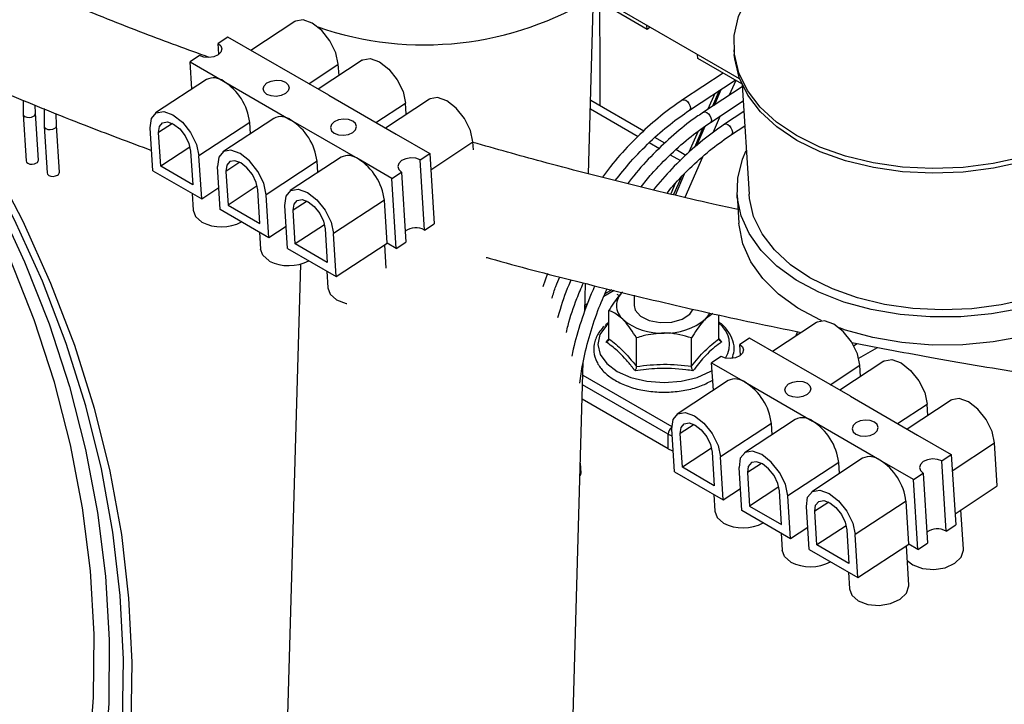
# Model space of a CAD drawing. Header units: millimetres. Extents: x 0 to 420, y 0 to 297.
# Tile 74 of 78: x 184.65 to 192.92, y 172.76 to 178.52. Entities that reach past the tile are written whole.
import ezdxf

# ---------------------------------------------------------------- set-up
doc = ezdxf.new("R2010")
doc.units = ezdxf.units.MM

msp = doc.modelspace()

# ---------------------------------------------------------------- linework, layer by layer
at = {"color": 7, "linetype": 'Continuous', "lineweight": 25}
for p, q in [((190.6986, 178.0181), (189.4575, 178.7345)), ((189.4294, 177.221), (189.4689, 178.6189)), ((189.922, 178.4342), (189.5331, 178.6587)), ((186.9612, 178.5017), (186.5907, 178.2579)), ((189.922, 178.4342), (189.9199, 178.4676)), ((189.9481, 178.4513), (189.922, 178.4342)), ((186.3968, 178.3699), (186.3156, 178.3165)), ((186.6796, 178.2066), (186.3968, 178.3699)), ((186.3214, 178.2245), (186.3156, 178.3165)), ((190.6511, 178.2633), (190.6536, 178.2239)), ((186.1605, 178.2144), (186.0793, 178.161)), ((187.2453, 177.88), (186.6796, 178.2066)), ((187.5269, 178.1751), (187.1564, 177.9313)), ((190.3463, 178.1893), (190.3442, 178.2227)), ((190.7162, 177.9757), (190.3463, 178.1893)), ((186.0793, 178.161), (186.3622, 177.9977)), ((186.0938, 177.9309), (186.0793, 178.161)), ((187.3316, 178.0466), (187.3257, 178.1411)), ((186.2171, 178.012), (185.7903, 177.7312)), ((190.5608, 178.0654), (190.2192, 177.8407)), ((190.2764, 177.7538), (190.6616, 178.0073)), ((186.3622, 177.9977), (186.9279, 177.6711)), ((190.7207, 177.9523), (190.396, 177.7386)), ((190.7197, 177.968), (190.7775, 177.048)), ((184.6758, 177.8392), (184.6765, 177.7223)), ((187.2453, 177.88), (187.811, 177.5535)), ((188.0926, 177.8486), (187.7221, 177.6048)), ((190.4898, 177.8942), (190.4318, 177.7622)), ((184.7803, 177.7288), (184.7781, 177.7977)), ((184.8523, 177.7676), (184.8533, 177.6203)), ((187.8973, 177.7201), (187.8914, 177.8145)), ((189.8931, 177.5791), (189.4468, 177.8368)), ((189.5265, 177.7908), (189.5265, 177.8152)), ((190.4532, 177.6518), (190.7282, 177.8327)), ((184.6765, 177.7223), (184.7012, 177.3293)), ((184.805, 177.3358), (184.7803, 177.7288)), ((184.9571, 177.6268), (184.9539, 177.7265)), ((186.7828, 177.6854), (186.356, 177.4046)), ((190.7339, 177.7426), (190.5728, 177.6366)), ((184.8533, 177.6203), (184.878, 177.2272)), ((184.9818, 177.2338), (184.9571, 177.6268)), ((185.7674, 177.2457), (185.7447, 177.6073)), ((186.5815, 177.6514), (186.1548, 177.3705)), ((186.5875, 177.5569), (186.5815, 177.6514)), ((187.4935, 177.3446), (186.9279, 177.6711)), ((190.63, 177.5497), (190.7414, 177.623)), ((185.8331, 177.2835), (185.8154, 177.5665)), ((187.811, 177.5535), (188.0938, 177.3902)), ((190.0699, 177.4771), (189.9872, 177.5249)), ((190.3506, 177.5772), (190.273, 177.4004)), ((186.0789, 177.4452), (185.8331, 177.2835)), ((188.4612, 177.4227), (188.4571, 177.4879)), ((186.0841, 177.4114), (186.1018, 177.1284)), ((186.1775, 177.009), (186.1548, 177.3705)), ((187.3484, 177.3589), (186.9217, 177.0781)), ((187.7764, 177.1813), (187.4935, 177.3446)), ((188.0127, 177.3368), (188.0938, 177.3902)), ((188.0938, 177.3902), (188.1308, 176.8006)), ((190.2467, 177.375), (190.1639, 177.4228)), ((186.1018, 177.1284), (185.8331, 177.2835)), ((186.333, 176.9191), (186.3103, 177.2807)), ((187.1472, 177.3248), (186.7205, 177.044)), ((187.1532, 177.2304), (187.1472, 177.3248)), ((188.0497, 176.7472), (188.0127, 177.3368)), ((185.7674, 177.2457), (186.1775, 177.009)), ((186.3811, 177.2399), (186.3988, 176.9569)), ((187.7764, 177.1813), (187.8575, 177.2347)), ((187.8134, 176.5917), (187.7764, 177.1813)), ((187.8575, 177.2347), (187.8945, 176.6451)), ((186.1775, 177.009), (186.3215, 177.1037)), ((186.6446, 177.1187), (186.3988, 176.9569)), ((190.158, 177.1385), (190.1194, 177.0505)), ((186.0974, 177.0552), (186.1063, 176.9137)), ((186.6675, 176.8018), (186.6498, 177.0848)), ((186.7432, 176.6824), (186.7205, 177.044)), ((190.6777, 177.0417), (190.6925, 176.8059)), ((186.3988, 176.9569), (186.6675, 176.8018)), ((186.8987, 176.5926), (186.876, 176.9542)), ((187.7129, 176.9982), (187.2862, 176.7174)), ((187.7356, 176.6366), (187.7129, 176.9982)), ((186.7432, 176.6824), (186.333, 176.9191)), ((186.9645, 176.6304), (186.9467, 176.9134)), ((186.8871, 176.7771), (186.7432, 176.6824)), ((187.2103, 176.7921), (186.9645, 176.6304)), ((188.0497, 176.7472), (188.1308, 176.8006)), ((186.6631, 176.7286), (186.6719, 176.5872)), ((187.2154, 176.7582), (187.2332, 176.4753)), ((187.3088, 176.3558), (187.2862, 176.7174)), ((187.2332, 176.4753), (186.9645, 176.6304)), ((187.3088, 176.3558), (187.7356, 176.6366)), ((187.7282, 176.4267), (187.7158, 176.6236)), ((187.8134, 176.5917), (187.7356, 176.6366)), ((187.8134, 176.5917), (187.8945, 176.6451)), ((186.8987, 176.5926), (187.3088, 176.3558)), ((187.007, 176.4613), (186.7663, 167.9492)), ((187.2287, 176.4021), (187.2376, 176.2606)), ((189.0851, 176.3803), (189.0442, 176.269)), ((189.3966, 176.0618), (189.4033, 176.2979)), ((189.6249, 176.244), (189.5661, 176.2101)), ((189.8125, 176.1984), (189.8125, 176.1124)), ((189.4201, 176.1258), (189.3981, 176.113)), ((189.6006, 175.8313), (189.6006, 176.0708)), ((190.4746, 176.0452), (190.4094, 175.9974)), ((190.5244, 175.8327), (190.5244, 176.0341)), ((191.3453, 175.9708), (190.9748, 175.727)), ((191.1842, 175.8934), (191.1669, 175.8534)), ((189.8326, 175.6008), (189.8326, 175.8403)), ((190.2945, 175.6015), (190.2945, 175.841)), ((190.5244, 175.8359), (190.5487, 175.8072)), ((190.7808, 175.839), (190.6997, 175.7856)), ((190.7055, 175.6936), (190.6997, 175.7856)), ((191.0637, 175.6757), (190.7808, 175.839)), ((191.7, 175.6697), (191.8577, 175.7607)), ((189.1653, 167.8813), (189.3847, 175.6395)), ((190.5445, 175.6835), (190.4634, 175.6301)), ((190.4634, 175.6301), (190.7462, 175.4668)), ((190.4778, 175.4), (190.4634, 175.6301)), ((191.6293, 175.3492), (191.0637, 175.6757)), ((191.911, 175.6443), (191.5405, 175.4005)), ((191.7157, 175.5158), (191.7098, 175.6102)), ((190.6011, 175.4811), (190.1744, 175.2003)), ((190.7462, 175.4668), (191.3119, 175.1403)), ((190.0978, 174.9081), (189.3758, 175.3249)), ((191.6293, 175.3492), (192.195, 175.0226)), ((192.4767, 175.3177), (192.1062, 175.0739)), ((192.2814, 175.1892), (192.2755, 175.2836)), ((190.9656, 175.1205), (190.5388, 174.8397)), ((191.1668, 175.1546), (190.7401, 174.8738)), ((190.9715, 175.0261), (190.9656, 175.1205)), ((191.8776, 174.8137), (191.3119, 175.1403)), ((190.0978, 174.9081), (190.0978, 175.0306)), ((190.1514, 174.7148), (190.1287, 175.0764)), ((190.2172, 174.7526), (190.1994, 175.0356)), ((192.195, 175.0226), (192.4779, 174.8593)), ((192.8638, 174.5955), (192.8412, 174.9571)), ((190.463, 174.9144), (190.2172, 174.7526)), ((190.4681, 174.8805), (190.4859, 174.5975)), ((192.3968, 174.8059), (192.4779, 174.8593)), ((192.4779, 174.8593), (192.5149, 174.2698)), ((189.3658, 174.7029), (189.3606, 174.7867)), ((190.5615, 174.4781), (190.5388, 174.8397)), ((191.5313, 174.7939), (191.1045, 174.5131)), ((191.7325, 174.828), (191.3057, 174.5472)), ((191.5372, 174.6995), (191.5313, 174.7939)), ((192.1605, 174.6504), (191.8776, 174.8137)), ((192.4338, 174.2164), (192.3968, 174.8059)), ((190.1514, 174.7148), (190.5615, 174.4781)), ((190.4859, 174.5975), (190.2172, 174.7526)), ((190.7171, 174.3883), (190.6944, 174.7499)), ((190.7651, 174.7091), (190.7829, 174.4261)), ((192.1605, 174.6504), (192.2416, 174.7038)), ((192.2416, 174.7038), (192.2786, 174.1143)), ((192.1974, 174.0609), (192.1605, 174.6504)), ((190.5615, 174.4781), (190.7055, 174.5728)), ((191.0287, 174.5878), (190.7829, 174.4261)), ((191.0516, 174.271), (191.0338, 174.5539)), ((192.5091, 174.362), (192.8638, 174.5955)), ((190.4814, 174.5243), (190.4903, 174.3829)), ((191.1272, 174.1515), (191.1045, 174.5131)), ((192.097, 174.4674), (191.6702, 174.1866)), ((192.1197, 174.1058), (192.097, 174.4674)), ((191.1272, 174.1515), (190.7171, 174.3883)), ((190.7829, 174.4261), (191.0516, 174.271)), ((191.2828, 174.0617), (191.2601, 174.4233)), ((191.3486, 174.0995), (191.3308, 174.3825)), ((192.5792, 174.0628), (192.5584, 174.3945)), ((191.0471, 174.1978), (191.056, 174.0563)), ((191.2712, 174.2463), (191.1272, 174.1515)), ((191.5944, 174.2613), (191.3486, 174.0995)), ((191.5995, 174.2274), (191.6173, 173.9444)), ((192.4338, 174.2164), (192.5149, 174.2698)), ((191.6929, 173.825), (191.6702, 174.1866)), ((192.1974, 174.0609), (192.2786, 174.1143)), ((191.2828, 174.0617), (191.6929, 173.825)), ((191.6173, 173.9444), (191.3486, 174.0995)), ((191.6929, 173.825), (192.1197, 174.1058)), ((192.1207, 173.7611), (192.0999, 174.0928)), ((192.1974, 174.0609), (192.1197, 174.1058)), ((191.6128, 173.8712), (191.6217, 173.7297))]:
    msp.add_line(p, q, dxfattribs=at)
at = {"color": 8, "linetype": 'Continuous', "lineweight": 25}
for p, q in [((187.0768, 177.9773), (187.3257, 178.1411)), ((190.6654, 178.0051), (190.6113, 177.8803)), ((190.4865, 177.7982), (190.5435, 177.9296)), ((190.5281, 177.9194), (190.4701, 177.7874)), ((187.6425, 177.6507), (187.8914, 177.8145)), ((189.4448, 177.7669), (189.8471, 177.5347)), ((189.5258, 177.7912), (189.5265, 177.8151)), ((190.5358, 177.7061), (190.4766, 177.5695)), ((185.9317, 177.643), (185.8154, 177.5665)), ((190.3906, 177.6063), (190.3182, 177.4412)), ((190.3392, 177.4582), (190.4092, 177.6198)), ((188.1023, 177.2545), (188.4571, 177.4879)), ((189.9389, 177.4817), (190.0239, 177.4326)), ((190.1157, 177.3797), (190.2007, 177.3306)), ((190.3859, 177.3602), (190.2393, 177.022)), ((186.4973, 177.3164), (186.3811, 177.2399)), ((190.208, 177.1901), (190.1441, 177.0446)), ((190.1584, 177.0412), (190.2352, 177.2183)), ((187.063, 176.9899), (186.9467, 176.9134)), ((189.6455, 176.239), (189.5569, 176.1878)), ((189.6884, 176.1944), (189.6684, 176.206)), ((189.4122, 176.1043), (189.3976, 176.0958)), ((189.6006, 175.9645), (189.5802, 175.9455)), ((191.2048, 175.8784), (191.2091, 175.8883)), ((191.6553, 175.7737), (191.6865, 175.7926)), ((191.4609, 175.4464), (191.7098, 175.6102)), ((189.3815, 175.5258), (190.1282, 175.0946)), ((190.0978, 175.0306), (189.3792, 175.4454)), ((192.0266, 175.1199), (192.2755, 175.2836)), ((190.3157, 175.1121), (190.1994, 175.0356)), ((192.4864, 174.7236), (192.8412, 174.9571)), ((190.8814, 174.7856), (190.7651, 174.7091)), ((191.4471, 174.459), (191.3308, 174.3825))]:
    msp.add_line(p, q, dxfattribs=at)
at = {"color": 7, "linetype": 'Continuous', "lineweight": 25, "flags": 128}
for points in [[(193.0756, 177.3599), (192.8297, 177.3058), (192.5762, 177.2734), (192.32, 177.2634), (192.0664, 177.276), (191.8205, 177.3109), (191.5874, 177.3675), (191.3717, 177.4445), (191.1779, 177.5405), (191.0099, 177.6534), (190.871, 177.781), (190.7642, 177.9207), (190.6916, 178.0696), (190.6546, 178.2248), (190.6541, 178.383), (190.6899, 178.5411), (190.7615, 178.6958)], [(187.3257, 178.1411), (187.3046, 178.2373), (187.2555, 178.3369), (187.1859, 178.4248), (187.1064, 178.4874), (187.029, 178.5154), (186.9655, 178.5043), (186.9612, 178.5017)], [(186.3156, 178.3165), (186.3395, 178.2954), (186.3479, 178.2698), (186.3396, 178.2435), (186.3158, 178.2205), (186.2802, 178.2044), (186.2382, 178.1976), (186.1961, 178.2011), (186.1605, 178.2144)], [(187.5269, 178.1751), (187.5312, 178.1778), (187.5947, 178.1888), (187.672, 178.1608), (187.7516, 178.0982), (187.8212, 178.0104), (187.8703, 177.9108), (187.8914, 177.8145)], [(193.078, 177.3206), (192.8322, 177.2665), (192.5786, 177.2341), (192.3224, 177.2241), (192.0688, 177.2367), (191.823, 177.2716), (191.5898, 177.3282), (191.3742, 177.4052), (191.1803, 177.5012), (191.0123, 177.6141), (190.8735, 177.7417), (190.7667, 177.8814), (190.694, 178.0303), (190.6571, 178.1855), (190.6536, 178.2239)], [(186.7261, 177.8878), (186.7023, 177.9089), (186.6939, 177.9345), (186.7022, 177.9608), (186.7259, 177.9838), (186.7616, 177.9999), (186.8036, 178.0067), (186.8457, 178.0032), (186.8813, 177.9899), (186.9052, 177.9689), (186.9136, 177.9432), (186.9053, 177.9169), (186.8815, 177.894), (186.8459, 177.8778), (186.8039, 177.871), (186.7618, 177.8745), (186.7261, 177.8878)], [(188.4571, 177.4879), (188.436, 177.5842), (188.3869, 177.6838), (188.3173, 177.7716), (188.2377, 177.8343), (188.1603, 177.8622), (188.0969, 177.8512), (188.0926, 177.8486)], [(185.7447, 177.6073), (185.7548, 177.6855), (185.7946, 177.7338), (185.858, 177.7448), (185.9354, 177.7169), (186.015, 177.6542), (186.0846, 177.5664), (186.1337, 177.4668), (186.1548, 177.3705)], [(187.447, 177.6634), (187.4113, 177.6767), (187.3693, 177.6802), (187.3272, 177.6733), (187.2916, 177.6572), (187.2679, 177.6342), (187.2596, 177.608), (187.268, 177.5823), (187.2918, 177.5612), (187.3275, 177.5479), (187.3696, 177.5444), (187.4116, 177.5513), (187.4472, 177.5674), (187.471, 177.5904), (187.4793, 177.6167), (187.4709, 177.6423), (187.447, 177.6634)], [(185.8154, 177.5665), (185.822, 177.6177), (185.8481, 177.6494), (185.8897, 177.6566), (185.9404, 177.6383), (185.9925, 177.5972), (186.0381, 177.5397), (186.0703, 177.4744), (186.0841, 177.4114)], [(186.7205, 177.044), (186.6994, 177.1402), (186.6503, 177.2399), (186.5807, 177.3277), (186.5011, 177.3903), (186.4237, 177.4183), (186.3603, 177.4073), (186.3205, 177.359), (186.3103, 177.2807)], [(188.0127, 177.3368), (187.977, 177.3501), (187.935, 177.3536), (187.8929, 177.3468), (187.8573, 177.3306), (187.8335, 177.3077), (187.8252, 177.2814), (187.8337, 177.2558), (187.8575, 177.2347)], [(193.0664, 176.0876), (192.8153, 176.0419), (192.5585, 176.0178), (192.3011, 176.016), (192.048, 176.0363), (191.8041, 176.0785), (191.5743, 176.1417), (191.363, 176.2246), (191.1742, 176.3257), (191.0117, 176.443), (190.8787, 176.5742), (190.7777, 176.7168), (190.7107, 176.8679), (190.6789, 177.0247), (190.6831, 177.1841), (190.7231, 177.3429), (190.7543, 177.4169)], [(184.7012, 177.3293), (184.7051, 177.3184), (184.7164, 177.3084), (184.7333, 177.3021), (184.7531, 177.3005), (184.773, 177.3037), (184.7899, 177.3113)], [(186.6498, 177.0848), (186.6359, 177.1479), (186.6038, 177.2131), (186.5582, 177.2707), (186.506, 177.3117), (186.4553, 177.33), (186.4138, 177.3228), (186.3877, 177.2912), (186.3811, 177.2399)], [(194.2706, 177.2672), (194.2676, 177.1496), (194.2324, 176.9958), (194.1624, 176.8452), (194.0591, 176.701), (193.9245, 176.5661), (193.7615, 176.4432), (193.5732, 176.3349), (193.3636, 176.2433), (193.1368, 176.1703), (192.8976, 176.1174), (192.6508, 176.0857), (192.4015, 176.0759), (192.1546, 176.088), (191.9152, 176.1219), (191.6882, 176.1769), (191.4783, 176.2519), (191.2896, 176.3453), (191.1261, 176.4552), (190.991, 176.5794), (190.8871, 176.7154), (190.8166, 176.8604), (190.7808, 177.0115), (190.7775, 177.048)], [(184.878, 177.2272), (184.8819, 177.2163), (184.8932, 177.2064), (184.91, 177.2001), (184.9299, 177.1984), (184.9498, 177.2016), (184.9666, 177.2093)], [(186.876, 176.9542), (186.8862, 177.0324), (186.926, 177.0807), (186.9894, 177.0917), (187.0668, 177.0638), (187.1464, 177.0011), (187.216, 176.9133), (187.2651, 176.8137), (187.2862, 176.7174)], [(194.3852, 177.0376), (194.3863, 176.975), (194.3642, 176.8155), (194.3065, 176.6581), (194.2144, 176.5058), (194.0897, 176.3616), (193.9348, 176.2283), (193.7528, 176.1085), (193.5471, 176.0045), (193.3218, 175.9184), (193.0812, 175.8518), (192.8301, 175.806), (192.5733, 175.782), (192.3159, 175.7801), (192.0628, 175.8005), (191.8189, 175.8427), (191.5891, 175.9058), (191.5374, 175.9237)], [(186.9467, 176.9134), (186.9534, 176.9646), (186.9795, 176.9963), (187.021, 177.0035), (187.0717, 176.9852), (187.1239, 176.9441), (187.1695, 176.8866), (187.2016, 176.8213), (187.2154, 176.7582)], [(186.1063, 176.9137), (186.1252, 176.8612), (186.1794, 176.8134)], [(191.3863, 175.9849), (191.3777, 175.9888), (191.189, 176.0899), (191.0265, 176.2072), (190.8935, 176.3384), (190.7925, 176.481), (190.7255, 176.6321), (190.6937, 176.7889), (190.6925, 176.8059)], [(186.7451, 176.4868), (186.6909, 176.5347), (186.6719, 176.5872)], [(187.2376, 176.2606), (187.2566, 176.2081), (187.3108, 176.1602)], [(187.3108, 176.1602), (187.3919, 176.13), (187.3966, 176.129)], [(189.8125, 176.1124), (189.8212, 176.0747), (189.8645, 176.0242), (189.938, 175.9872), (190.0305, 175.9692), (190.1278, 175.9731), (190.2152, 175.9981), (190.2793, 176.0405), (190.3073, 176.083)], [(190.4482, 176.0512), (190.4324, 176.0246), (190.4094, 175.9974)], [(191.7098, 175.6102), (191.6887, 175.7065), (191.6396, 175.8061), (191.57, 175.8939), (191.4904, 175.9565), (191.413, 175.9845), (191.3496, 175.9735), (191.3453, 175.9708)], [(190.6997, 175.7856), (190.7236, 175.7646), (190.732, 175.7389), (190.7237, 175.7126), (190.6999, 175.6897), (190.6643, 175.6735), (190.6222, 175.6667), (190.5802, 175.6702), (190.5445, 175.6835)], [(191.911, 175.6443), (191.9153, 175.6469), (191.9787, 175.6579), (192.0561, 175.63), (192.1357, 175.5673), (192.2053, 175.4795), (192.2544, 175.3799), (192.2755, 175.2836)], [(191.1102, 175.3569), (191.0863, 175.378), (191.0779, 175.4036), (191.0862, 175.4299), (191.11, 175.4529), (191.1456, 175.469), (191.1877, 175.4759), (191.2297, 175.4724), (191.2654, 175.4591), (191.2892, 175.438), (191.2977, 175.4124), (191.2893, 175.3861), (191.2656, 175.3631), (191.23, 175.347), (191.1879, 175.3401), (191.1459, 175.3436), (191.1102, 175.3569)], [(192.8412, 174.9571), (192.8201, 175.0533), (192.771, 175.1529), (192.7014, 175.2408), (192.6218, 175.3034), (192.5444, 175.3314), (192.481, 175.3204), (192.4767, 175.3177)], [(190.1287, 175.0764), (190.1389, 175.1547), (190.1787, 175.203), (190.2421, 175.214), (190.3195, 175.186), (190.399, 175.1234), (190.4687, 175.0355), (190.5178, 174.9359), (190.5388, 174.8397)], [(190.1994, 175.0356), (190.2061, 175.0869), (190.2322, 175.1185), (190.2737, 175.1257), (190.3244, 175.1074), (190.3765, 175.0664), (190.4222, 175.0088), (190.4543, 174.9436), (190.4681, 174.8805)], [(191.8311, 175.1325), (191.7954, 175.1458), (191.7533, 175.1493), (191.7113, 175.1425), (191.6757, 175.1263), (191.6519, 175.1034), (191.6436, 175.0771), (191.652, 175.0515), (191.6759, 175.0304), (191.7116, 175.0171), (191.7536, 175.0136), (191.7956, 175.0204), (191.8313, 175.0365), (191.855, 175.0595), (191.8633, 175.0858), (191.8549, 175.1114), (191.8311, 175.1325)], [(190.0978, 174.9081), (190.1281, 174.8937), (190.1405, 174.8893)], [(191.1045, 174.5131), (191.0834, 174.6094), (191.0344, 174.709), (190.9647, 174.7968), (190.8852, 174.8595), (190.8078, 174.8874), (190.7444, 174.8764), (190.7045, 174.8281), (190.6944, 174.7499)], [(191.0338, 174.5539), (191.02, 174.617), (190.9878, 174.6823), (190.9422, 174.7398), (190.8901, 174.7809), (190.8394, 174.7992), (190.7978, 174.792), (190.7718, 174.7603), (190.7651, 174.7091)], [(192.3968, 174.8059), (192.3611, 174.8192), (192.319, 174.8227), (192.277, 174.8159), (192.2414, 174.7998), (192.2176, 174.7768), (192.2093, 174.7505), (192.2177, 174.7249), (192.2416, 174.7038)], [(191.2601, 174.4233), (191.2702, 174.5015), (191.31, 174.5498), (191.3735, 174.5608), (191.4509, 174.5329), (191.5304, 174.4702), (191.6, 174.3824), (191.6491, 174.2828), (191.6702, 174.1866)], [(191.3308, 174.3825), (191.3374, 174.4337), (191.3635, 174.4654), (191.4051, 174.4726), (191.4558, 174.4543), (191.5079, 174.4132), (191.5535, 174.3557), (191.5857, 174.2904), (191.5995, 174.2274)], [(190.4903, 174.3829), (190.5093, 174.3304), (190.5635, 174.2825)], [(191.1292, 173.9559), (191.0749, 174.0038), (191.056, 174.0563)], [(192.1077, 173.9678), (192.1533, 173.9311), (192.2344, 173.9009), (192.33, 173.8929), (192.4255, 173.9084), (192.5065, 173.9451), (192.5605, 173.9972), (192.5794, 174.057), (192.5792, 174.0628)], [(191.6217, 173.7297), (191.6406, 173.6772), (191.6948, 173.6294)], [(191.6948, 173.6294), (191.7759, 173.5991), (191.8715, 173.5912), (191.967, 173.6067), (192.048, 173.6434), (192.102, 173.6955), (192.1209, 173.7553), (192.1207, 173.7611)]]:
    msp.add_lwpolyline(points, dxfattribs=at)
at = {"color": 8, "linetype": 'Continuous', "lineweight": 25, "flags": 128}
for points in [[(185.2288, 172.284), (185.2683, 172.816), (185.2727, 173.3485), (185.242, 173.8808), (185.1761, 174.4119), (185.0754, 174.9412), (184.9397, 175.468), (184.7695, 175.9913), (184.5648, 176.5106), (184.3261, 177.025), (184.0536, 177.5337), (183.7477, 178.0361), (183.535, 178.3535)], [(183.6878, 178.2835), (183.8672, 178.0144), (184.1746, 177.5093), (184.4486, 176.9979), (184.6886, 176.4808), (184.8943, 175.9589), (185.0654, 175.4327), (185.2018, 174.9032), (185.3031, 174.3711), (185.3692, 173.8372), (185.4001, 173.3022), (185.3957, 172.7668), (185.356, 172.232)], [(183.8683, 178.1959), (184.1023, 177.8408), (184.4043, 177.3337), (184.6729, 176.8204), (184.9077, 176.3016), (185.1082, 175.7781), (185.2743, 175.2505), (185.4057, 174.7197), (185.5022, 174.1864), (185.5637, 173.6513), (185.5901, 173.1153), (185.5813, 172.5791)], [(190.2193, 177.8407), (190.22, 177.8412), (190.2314, 177.8431), (190.2453, 177.8381), (190.2595, 177.8269), (190.272, 177.8112), (190.2808, 177.7933), (190.2846, 177.776)], [(190.2846, 177.776), (190.2828, 177.762), (190.2762, 177.7537)], [(184.6765, 177.7223), (184.6805, 177.7114), (184.6917, 177.7014), (184.7086, 177.6952), (184.7285, 177.6935), (184.7484, 177.6967), (184.7652, 177.7044)], [(190.396, 177.7387), (190.3968, 177.7391), (190.4082, 177.7411), (190.422, 177.7361), (190.4363, 177.7249), (190.4488, 177.7091), (190.4576, 177.6912), (190.4614, 177.674)], [(190.4614, 177.674), (190.4596, 177.66), (190.453, 177.6517)], [(184.8533, 177.6203), (184.8572, 177.6094), (184.8685, 177.5994), (184.8854, 177.5931), (184.9053, 177.5915), (184.9251, 177.5947), (184.942, 177.6023)], [(190.5728, 177.6366), (190.5736, 177.6371), (190.5849, 177.639), (190.5988, 177.634), (190.6131, 177.6228), (190.6256, 177.6071), (190.6344, 177.5892), (190.6381, 177.5719)], [(190.6381, 177.5719), (190.6363, 177.5579), (190.6298, 177.5496)], [(185.5106, 172.6042), (185.5194, 173.1389), (185.4931, 173.6733), (185.4318, 174.2068), (185.3355, 174.7386), (185.2045, 175.2679), (185.0389, 175.7939), (184.8389, 176.316), (184.6048, 176.8333), (184.337, 177.3451), (184.3008, 177.4093)], [(189.5802, 175.9455), (189.525, 175.868), (189.5064, 175.7849), (189.5257, 175.7019), (189.5816, 175.6245), (189.6703, 175.5582), (189.7857, 175.5073), (189.92, 175.4755), (190.0639, 175.4647), (190.2078, 175.4759), (190.3418, 175.5082), (190.4567, 175.5594), (190.4674, 175.5658)], [(190.0978, 175.0306), (190.1281, 175.0162), (190.1326, 175.0145)]]:
    msp.add_lwpolyline(points, dxfattribs=at)
at = {"color": 7, "linetype": 'Continuous', "lineweight": 25}
for centre, radius, start, end in [((188.0476, 181.0383), 2.7341, 250.90835, 301.84466), ((186.2781, 177.8884), 0.1379, 52.45891, 116.29035), ((186.1095, 177.595), 0.4754, 6.80853, 57.89007), ((186.8444, 177.5671), 0.1334, 51.24341, 117.50585), ((186.6751, 177.2684), 0.4754, 6.80853, 57.89007), ((187.4095, 177.2352), 0.1379, 52.45891, 116.29035), ((187.2408, 176.9419), 0.4754, 6.80853, 57.89007), ((184.7781, 177.3355), 0.0269, 295.94967, 0.62566), ((184.9549, 177.2335), 0.0269, 295.94967, 0.62566), ((186.3439, 177.1403), 0.366, 243.29054, 297.44328), ((187.9774, 176.6111), 0.1541, 62.04913, 125.13192), ((186.9096, 176.8137), 0.366, 243.29054, 297.44328), ((189.8167, 176.1123), 0.1531, 131.3296, 229.19122), ((190.0377, 176.3847), 0.5039, 230.40659, 272.93533), ((190.0881, 176.3821), 0.5012, 267.19537, 309.87928), ((190.6622, 175.3575), 0.1379, 52.45891, 116.29035), ((190.4935, 175.0641), 0.4754, 6.80853, 57.89007), ((191.2284, 175.0363), 0.1334, 51.24341, 117.50585), ((191.0592, 174.7376), 0.4754, 6.80853, 57.89007), ((191.7936, 174.7044), 0.1379, 52.45891, 116.29035), ((191.6249, 174.411), 0.4754, 6.80853, 57.89007), ((189.3415, 174.7022), 0.0244, 311.66089, 1.52909), ((190.728, 174.6094), 0.366, 243.29054, 297.44328), ((192.3615, 174.0802), 0.1541, 62.04913, 125.13192), ((191.2937, 174.2829), 0.366, 243.29054, 297.44328)]:
    msp.add_arc(centre, radius, start, end, dxfattribs=at)
at = {"color": 8, "linetype": 'Continuous', "lineweight": 25}
for centre, radius, start, end in [((184.7534, 177.7285), 0.0269, 295.94613, 0.66153), ((184.9302, 177.6265), 0.0269, 295.94613, 0.66153), ((190.3932, 175.7865), 0.2211, 328.21637, 53.61366), ((190.1757, 175.0267), 0.078, 127.50177, 177.13805)]:
    msp.add_arc(centre, radius, start, end, dxfattribs=at)
at = {"color": 7, "linetype": 'Continuous', "lineweight": 25}
for points, knots in [([(186.2394, 178.1983), (186.0577, 178.2648), (185.6635, 178.4091), (185.0795, 178.6423), (184.4841, 178.8951), (183.9104, 179.1563), (183.3585, 179.425), (182.8297, 179.7008), (182.3248, 179.9832), (181.8445, 180.2716), (181.3897, 180.5654), (180.961, 180.864), (180.5592, 181.1668), (180.1848, 181.4732), (179.8383, 181.7825), (179.5202, 182.094), (179.2308, 182.4072), (178.9705, 182.7213), (178.7391, 183.036), (178.5379, 183.3505), (178.3786, 183.6357), (178.2997, 183.8147), (178.2666, 183.8899)], [0, 0, 0, 0, 0.043857, 0.095141, 0.146395, 0.197617, 0.248804, 0.299955, 0.351066, 0.402137, 0.453165, 0.504152, 0.555099, 0.606012, 0.656898, 0.707772, 0.758648, 0.80955, 0.860515, 0.911593, 0.962848, 1, 1, 1, 1]), ([(177.4828, 183.4374), (177.493, 183.4134), (177.5548, 183.2686), (177.6984, 183.0052), (177.9149, 182.6475), (178.1652, 182.2921), (178.4455, 181.9396), (178.756, 181.5906), (179.096, 181.2458), (179.4647, 180.906), (179.8614, 180.5716), (180.2854, 180.2433), (180.7357, 179.9214), (181.2115, 179.6065), (181.7121, 179.2989), (182.2366, 178.9991), (182.7842, 178.7073), (183.354, 178.4241), (183.945, 178.1497), (184.5568, 177.8847), (185.1595, 177.6393), (185.5669, 177.4872), (185.7566, 177.4164)], [0, 0, 0, 0, 0.010235, 0.061658, 0.113423, 0.165483, 0.217781, 0.270259, 0.322861, 0.37554, 0.42826, 0.480991, 0.533709, 0.586403, 0.639066, 0.691694, 0.744285, 0.79684, 0.849359, 0.901845, 0.954299, 1, 1, 1, 1]), ([(189.5265, 177.8152), (189.5265, 177.8626), (189.5265, 178.0007), (189.526, 178.2154), (189.5249, 178.4481), (189.5238, 178.6088), (189.523, 178.6835), (189.5228, 178.6968)], [0, 0, 0, 0, 0.139713, 0.406348, 0.673508, 0.941555, 1, 1, 1, 1]), ([(190.2192, 177.8407), (190.1875, 177.8191), (190.0955, 177.7564), (189.9456, 177.6344), (189.7745, 177.4683), (189.6398, 177.3194), (189.5675, 177.2216), (189.545, 177.1912)], [0, 0, 0, 0, 0.132523, 0.384085, 0.63558, 0.886922, 1, 1, 1, 1]), ([(189.6534, 177.1632), (189.6959, 177.2163), (189.7888, 177.3326), (189.9441, 177.4909), (190.11, 177.6377), (190.2221, 177.7159), (190.2764, 177.7538)], [0, 0, 0, 0, 0.222418, 0.487032, 0.751419, 1, 1, 1, 1]), ([(190.396, 177.7386), (190.3643, 177.717), (190.2723, 177.6543), (190.1223, 177.5324), (189.9515, 177.366), (189.8291, 177.2324), (189.7683, 177.1509), (189.7576, 177.1365)], [0, 0, 0, 0, 0.140898, 0.408358, 0.675747, 0.942973, 1, 1, 1, 1]), ([(189.8702, 177.1097), (189.8996, 177.1463), (189.9795, 177.2457), (190.121, 177.3886), (190.2867, 177.5357), (190.3989, 177.6139), (190.4532, 177.6518)], [0, 0, 0, 0, 0.164761, 0.448997, 0.732987, 1, 1, 1, 1]), ([(190.5728, 177.6366), (190.5411, 177.615), (190.4491, 177.5523), (190.2994, 177.4299), (190.1295, 177.2679), (190.0248, 177.1452), (189.9736, 177.0852)], [0, 0, 0, 0, 0.15126, 0.438388, 0.72544, 1, 1, 1, 1]), ([(190.0884, 177.0579), (190.1041, 177.0773), (190.1707, 177.1594), (190.2979, 177.2863), (190.4635, 177.4338), (190.5756, 177.5119), (190.63, 177.5497)], [0, 0, 0, 0, 0.095451, 0.403273, 0.710829, 1, 1, 1, 1]), ([(190.6853, 176.92), (190.6154, 176.9351), (190.2996, 177.0035), (189.7491, 177.1371), (189.0747, 177.309), (188.6499, 177.4292), (188.4574, 177.4836)], [0, 0, 0, 0, 0.0914, 0.412685, 0.733886, 1, 1, 1, 1]), ([(188.5677, 176.5173), (188.5788, 176.5142), (188.8273, 176.4434), (189.3258, 176.3153), (190.0632, 176.1351), (190.6946, 175.9923), (191.0827, 175.9138), (191.2173, 175.8866)], [0, 0, 0, 0, 0.013046, 0.292652, 0.572174, 0.851624, 1, 1, 1, 1]), ([(189.1215, 176.1739), (189.1316, 176.2072), (189.1498, 176.2672), (189.1758, 176.3268), (189.1873, 176.3533)], [0, 0, 0, 0, 0.555134, 1, 1, 1, 1]), ([(189.2817, 176.3285), (189.2793, 176.3232), (189.2419, 176.2415), (189.2033, 176.1337), (189.1757, 176.0329), (189.1692, 176.0092)], [0, 0, 0, 0, 0.0495115, 0.7769498, 1, 1, 1, 1]), ([(189.2423, 175.8848), (189.247, 175.9051), (189.2689, 175.9996), (189.3162, 176.1405), (189.3667, 176.2588), (189.3853, 176.3023)], [0, 0, 0, 0, 0.147253, 0.68672, 1, 1, 1, 1]), ([(189.4823, 176.2787), (189.4718, 176.2561), (189.4257, 176.157), (189.3645, 175.9782), (189.3105, 175.802), (189.293, 175.7062), (189.2894, 175.6862)], [0, 0, 0, 0, 0.115541, 0.506073, 0.896819, 1, 1, 1, 1]), ([(189.3561, 175.4587), (189.3632, 175.5124), (189.3795, 175.6378), (189.431, 175.8434), (189.4988, 176.0562), (189.5578, 176.1925), (189.5844, 176.2539)], [0, 0, 0, 0, 0.209827, 0.490009, 0.77039, 1, 1, 1, 1]), ([(189.7155, 176.2273), (189.711, 176.2226), (189.6754, 176.1858), (189.6364, 176.1301), (189.6041, 176.0766), (189.6006, 176.0708)], [0, 0, 0, 0, 0.115647, 0.904534, 1, 1, 1, 1]), ([(189.7166, 175.9964), (189.6867, 176.0212), (189.6469, 176.0543), (189.6099, 176.0675), (189.6006, 176.0708)], [0, 0, 0, 0, 0.749761, 1, 1, 1, 1]), ([(189.5589, 175.9373), (189.5466, 175.9237), (189.5115, 175.8851), (189.4764, 175.8128), (189.468, 175.7232), (189.4931, 175.6381), (189.5465, 175.5619), (189.626, 175.4957), (189.7294, 175.4419), (189.8516, 175.4037), (189.9852, 175.3837), (190.1231, 175.3824), (190.2572, 175.4006), (190.378, 175.4341), (190.4424, 175.469), (190.4725, 175.4853)], [0, 0, 0, 0, 0.044292, 0.126043, 0.204978, 0.281106, 0.357331, 0.436361, 0.51783, 0.599964, 0.681927, 0.763765, 0.845686, 0.927868, 1, 1, 1, 1]), ([(189.6006, 175.972), (189.5964, 175.9694), (189.5838, 175.9617), (189.5744, 175.9521), (189.5681, 175.9456)], [0, 0, 0, 0, 0.327527, 1, 1, 1, 1]), ([(189.8326, 175.8403), (189.7995, 175.8915), (189.7615, 175.9505), (189.7218, 175.9911), (189.7166, 175.9964)], [0, 0, 0, 0, 0.869664, 1, 1, 1, 1]), ([(190.4094, 175.9974), (190.4049, 175.9927), (190.3693, 175.9559), (190.3303, 175.9002), (190.298, 175.8468), (190.2945, 175.841)], [0, 0, 0, 0, 0.115647, 0.904534, 1, 1, 1, 1]), ([(190.6356, 175.6691), (190.6425, 175.6895), (190.6588, 175.7378), (190.6465, 175.8177), (190.6045, 175.8967), (190.5616, 175.9488), (190.5279, 175.97), (190.5244, 175.9723)], [0, 0, 0, 0, 0.190639, 0.450902, 0.707089, 0.969455, 1, 1, 1, 1]), ([(190.0635, 175.8815), (190.0041, 175.8765), (189.9248, 175.8699), (189.851, 175.8462), (189.8326, 175.8403)], [0, 0, 0, 0, 0.749761, 1, 1, 1, 1]), ([(190.2945, 175.841), (190.2286, 175.8593), (190.1529, 175.8803), (190.0738, 175.8813), (190.0635, 175.8815)], [0, 0, 0, 0, 0.869664, 1, 1, 1, 1]), ([(189.5762, 175.8058), (189.5812, 175.8121), (189.5893, 175.8225), (189.5974, 175.8326), (189.6006, 175.8365)], [0, 0, 0, 0, 0.613043, 1, 1, 1, 1]), ([(189.6006, 175.8313), (189.6005, 175.83), (189.6003, 175.8273), (189.599, 175.8234), (189.5969, 175.8196), (189.5941, 175.8161), (189.5905, 175.8129), (189.5863, 175.81), (189.5816, 175.8076), (189.5782, 175.8064), (189.5763, 175.8058), (189.5762, 175.8058)], [0, 0, 0, 0, 0.1163231, 0.2363919, 0.3526009, 0.4715773, 0.6006391, 0.7325578, 0.8607968, 0.9913573, 1, 1, 1, 1]), ([(189.8205, 175.563), (189.8156, 175.5694), (189.8059, 175.5822), (189.7765, 175.6196), (189.7318, 175.6728), (189.6756, 175.7289), (189.6235, 175.7726), (189.592, 175.7947), (189.5762, 175.8058)], [0, 0, 0, 0, 0.061322, 0.1226625, 0.3681741, 0.6160305, 0.807554, 1, 1, 1, 1]), ([(189.6006, 175.8313), (189.6387, 175.802), (189.716, 175.7426), (189.7933, 175.6485), (189.8326, 175.6008)], [0, 0, 0, 0, 0.492184, 1, 1, 1, 1]), ([(190.2945, 175.6015), (190.3322, 175.6479), (190.4088, 175.7424), (190.4854, 175.8023), (190.5244, 175.8327)], [0, 0, 0, 0, 0.492184, 1, 1, 1, 1]), ([(190.5487, 175.8072), (190.5388, 175.8002), (190.4888, 175.7651), (190.4064, 175.6919), (190.3371, 175.6028), (190.3067, 175.5638)], [0, 0, 0, 0, 0.122762, 0.61592, 1, 1, 1, 1]), ([(190.5487, 175.8072), (190.5486, 175.8073), (190.5451, 175.8083), (190.5385, 175.8112), (190.5308, 175.8172), (190.5254, 175.8246), (190.5247, 175.83), (190.5244, 175.8327)], [0, 0, 0, 0, 0.008667, 0.267633, 0.528662, 0.763846, 1, 1, 1, 1]), ([(191.6416, 175.801), (191.8742, 175.7568), (192.3622, 175.6642), (193.0666, 175.546), (193.5393, 175.4754), (193.7513, 175.4438)], [0, 0, 0, 0, 0.334386, 0.701407, 1, 1, 1, 1]), ([(189.8326, 175.6008), (189.9084, 175.6094), (190.0623, 175.627), (190.2163, 175.6101), (190.2945, 175.6015)], [0, 0, 0, 0, 0.492184, 1, 1, 1, 1]), ([(189.8205, 175.563), (189.8205, 175.5631), (189.8223, 175.5659), (189.8256, 175.5721), (189.8294, 175.582), (189.832, 175.5921), (189.8324, 175.5979), (189.8326, 175.6008)], [0, 0, 0, 0, 0.008667, 0.267633, 0.528662, 0.763846, 1, 1, 1, 1]), ([(190.3067, 175.5638), (190.287, 175.5666), (190.1882, 175.5811), (190.0239, 175.5901), (189.8824, 175.5713), (189.8205, 175.563)], [0, 0, 0, 0, 0.122762, 0.61592, 1, 1, 1, 1]), ([(190.3067, 175.5638), (190.3067, 175.5639), (190.3049, 175.5667), (190.3016, 175.5729), (190.2977, 175.5827), (190.295, 175.5928), (190.2947, 175.5986), (190.2945, 175.6015)], [0, 0, 0, 0, 0.008667, 0.267633, 0.528662, 0.763846, 1, 1, 1, 1])]:
    msp.add_open_spline(points, degree=3, knots=knots, dxfattribs=at)

doc.saveas('drawing.dxf')
